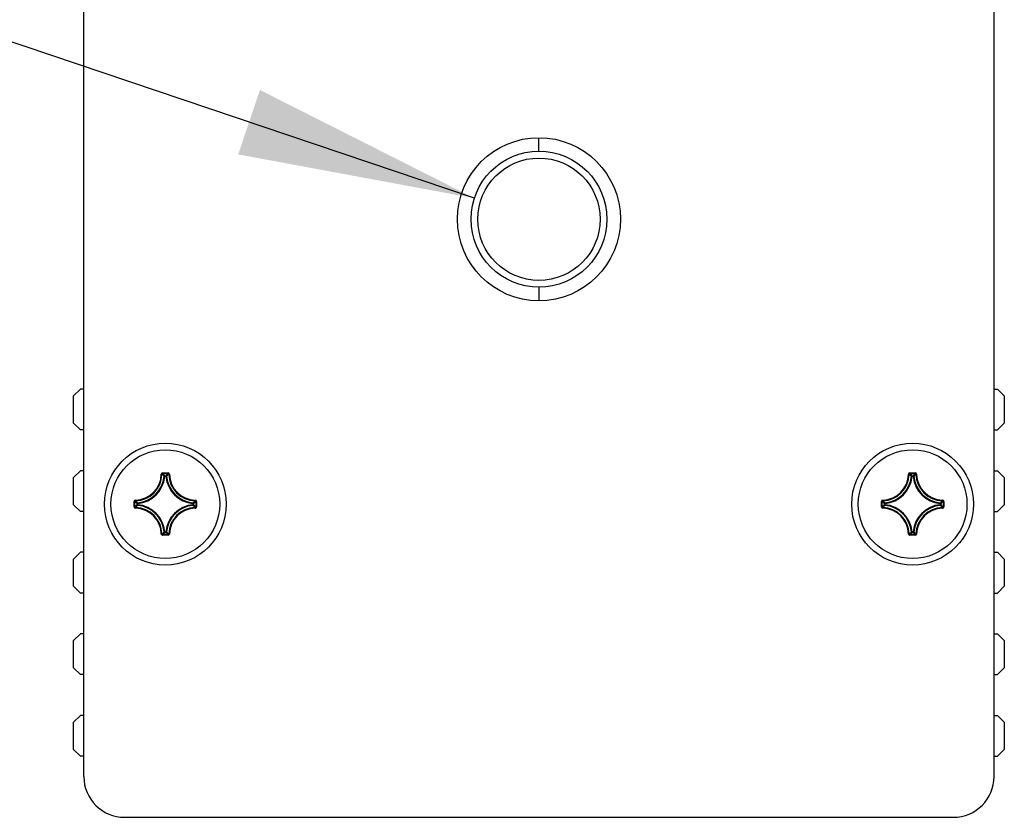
# Model space of a CAD drawing. Header units: millimetres. Extents: x 0 to 420, y 0 to 297.
# Tile 39 of 114: x 91 to 106, y 166 to 178. Entities that reach past the tile are written whole.
import ezdxf

# ---------------------------------------------------------------- set-up
doc = ezdxf.new("R2010")
doc.units = ezdxf.units.MM
doc.header["$LTSCALE"] = 23.1
doc.layers.get('0').update_dxf_attribs({"linetype": 'CONTINUOUS'})
doc.layers.add('02___PRT_ALL_AXES', color=7, linetype='CONTINUOUS')
doc.layers.add('AXES', color=7, linetype='CONTINUOUS')
doc.styles.get("Standard").update_dxf_attribs({"font": 'txt', "width": 0.7})
doc.dimstyles.get("Standard").update_dxf_attribs({"dimtxt": 2.5, "dimasz": 3.5, "dimexe": 2, "dimexo": 0, "dimtad": 1, "dimdsep": 46, "dimtxsty": 'STANDARD', "dimblk": '_FILLED', "dimblk1": '_FILLED', "dimblk2": '_FILLED', "dimcen": 0.09, "dimazin": 2, "dimtol": 1, "dimtp": 0.01, "dimtm": 0.01, "dimtfac": 1, "dimtofl": 0, "dimtmove": 0, "dimatfit": 3, "dimldrblk": '_FILLED', "dimfxl": 1, "dimtolj": 1, "dimarcsym": 0})

# ---------------------------------------------------------------- blocks, each defined once
blk = doc.blocks.new('_FILLED')
at = {"color": 0, "linetype": 'BYBLOCK'}
blk.add_solid([(0, 0), (-1, 0.1429), (-1, -0.1429)], dxfattribs=at)

msp = doc.modelspace()

# ---------------------------------------------------------------- linework, layer by layer
at = {"color": 7, "linetype": 'CONTINUOUS'}
for p, q in [((92.3462, 166.4178), (92.3462, 181.4978)), ((105.7462, 166.4178), (105.7462, 181.4978)), ((99.0462, 175.6178), (99.0462, 175.8178)), ((99.0462, 173.6178), (99.0462, 173.4178)), ((92.2962, 172.1169), (92.1962, 172.0169)), ((92.3462, 172.1169), (92.2962, 172.1169)), ((105.7462, 172.1169), (105.7962, 172.1169)), ((105.8962, 172.0169), (105.7962, 172.1169)), ((92.1962, 171.6169), (92.1962, 172.0169)), ((105.8962, 172.0169), (105.8962, 171.6169)), ((92.1962, 171.6169), (92.2962, 171.5169)), ((105.7962, 171.5169), (105.8962, 171.6169)), ((92.3462, 171.5169), (92.2962, 171.5169)), ((105.7462, 171.5169), (105.7962, 171.5169)), ((92.2962, 170.9169), (92.1962, 170.8169)), ((92.3462, 170.9169), (92.2962, 170.9169)), ((93.5068, 170.8849), (93.5855, 170.8849)), ((93.5068, 170.8849), (93.5068, 170.875)), ((93.5855, 170.8849), (93.5855, 170.875)), ((104.5068, 170.8849), (104.5855, 170.8849)), ((104.5068, 170.8849), (104.5068, 170.875)), ((104.5855, 170.8849), (104.5855, 170.875)), ((105.7462, 170.9169), (105.7962, 170.9169)), ((105.8962, 170.8169), (105.7962, 170.9169)), ((92.1962, 170.4169), (92.1962, 170.8169)), ((93.4869, 170.8655), (93.4968, 170.8653)), ((93.5068, 170.875), (93.5855, 170.875)), ((93.5381, 170.8316), (93.5282, 170.8326)), ((93.5381, 170.8416), (93.5542, 170.8416)), ((93.5381, 170.8316), (93.5381, 170.8416)), ((93.5381, 170.8316), (93.5542, 170.8316)), ((93.5542, 170.8316), (93.5542, 170.8416)), ((93.5542, 170.8316), (93.5641, 170.8326)), ((93.6055, 170.8655), (93.5955, 170.8653)), ((104.4869, 170.8655), (104.4968, 170.8653)), ((104.5068, 170.875), (104.5855, 170.875)), ((104.5381, 170.8316), (104.5282, 170.8326)), ((104.5381, 170.8416), (104.5542, 170.8416)), ((104.5381, 170.8316), (104.5381, 170.8416)), ((104.5381, 170.8316), (104.5542, 170.8316)), ((104.5542, 170.8316), (104.5542, 170.8416)), ((104.5542, 170.8316), (104.5641, 170.8326)), ((104.6055, 170.8655), (104.5955, 170.8653)), ((105.8962, 170.8169), (105.8962, 170.4169)), ((93.087, 170.4652), (93.097, 170.4652)), ((93.087, 170.3864), (93.087, 170.4652)), ((93.097, 170.3864), (93.097, 170.4652)), ((93.1064, 170.4851), (93.1067, 170.4751)), ((93.9859, 170.4851), (93.9857, 170.4751)), ((94.0053, 170.4652), (93.9954, 170.4652)), ((93.9954, 170.4652), (93.9954, 170.3864)), ((94.0053, 170.4652), (94.0053, 170.3864)), ((104.087, 170.4652), (104.097, 170.4652)), ((104.087, 170.3864), (104.087, 170.4652)), ((104.097, 170.3864), (104.097, 170.4652)), ((104.1064, 170.4851), (104.1067, 170.4751)), ((104.9859, 170.4851), (104.9857, 170.4751)), ((105.0053, 170.4652), (104.9954, 170.4652)), ((104.9954, 170.4652), (104.9954, 170.3864)), ((105.0053, 170.4652), (105.0053, 170.3864)), ((92.1962, 170.4169), (92.2962, 170.3169)), ((92.3462, 170.3169), (92.2962, 170.3169)), ((93.087, 170.3864), (93.097, 170.3864)), ((93.1064, 170.3665), (93.1067, 170.3764)), ((93.1403, 170.4338), (93.1303, 170.4338)), ((93.1303, 170.4177), (93.1303, 170.4338)), ((93.1403, 170.4177), (93.1303, 170.4177)), ((93.1403, 170.4338), (93.1393, 170.4437)), ((93.1403, 170.4177), (93.1393, 170.4078)), ((93.1403, 170.4178), (93.1403, 170.4338)), ((93.952, 170.4338), (93.953, 170.4437)), ((93.952, 170.4338), (93.962, 170.4338)), ((93.952, 170.4338), (93.952, 170.4178)), ((93.952, 170.4177), (93.962, 170.4177)), ((93.952, 170.4177), (93.953, 170.4078)), ((93.962, 170.4338), (93.962, 170.4177)), ((93.9859, 170.3665), (93.9857, 170.3764)), ((94.0053, 170.3864), (93.9954, 170.3864)), ((104.087, 170.3864), (104.097, 170.3864)), ((104.1064, 170.3665), (104.1067, 170.3764)), ((104.1403, 170.4338), (104.1303, 170.4338)), ((104.1303, 170.4177), (104.1303, 170.4338)), ((104.1403, 170.4177), (104.1303, 170.4177)), ((104.1403, 170.4338), (104.1393, 170.4437)), ((104.1403, 170.4177), (104.1393, 170.4078)), ((104.1403, 170.4178), (104.1403, 170.4338)), ((104.952, 170.4338), (104.953, 170.4437)), ((104.952, 170.4338), (104.962, 170.4338)), ((104.952, 170.4338), (104.952, 170.4178)), ((104.952, 170.4177), (104.962, 170.4177)), ((104.952, 170.4177), (104.953, 170.4078)), ((104.962, 170.4338), (104.962, 170.4177)), ((104.9859, 170.3665), (104.9857, 170.3764)), ((105.0053, 170.3864), (104.9954, 170.3864)), ((105.7462, 170.3169), (105.7962, 170.3169)), ((105.7962, 170.3169), (105.8962, 170.4169)), ((93.5381, 170.0199), (93.5282, 170.0189)), ((93.5542, 170.0199), (93.5381, 170.0199)), ((93.5381, 170.0199), (93.5381, 170.01)), ((93.5542, 170.0199), (93.5641, 170.0189)), ((93.5542, 170.0199), (93.5542, 170.01)), ((104.5381, 170.0199), (104.5282, 170.0189)), ((104.5542, 170.0199), (104.5381, 170.0199)), ((104.5381, 170.0199), (104.5381, 170.01)), ((104.5542, 170.0199), (104.5641, 170.0189)), ((104.5542, 170.0199), (104.5542, 170.01)), ((93.4869, 169.986), (93.4968, 169.9863)), ((93.5855, 169.9766), (93.5068, 169.9766)), ((93.5068, 169.9666), (93.5068, 169.9766)), ((93.5855, 169.9666), (93.5068, 169.9666)), ((93.5542, 170.01), (93.5381, 170.01)), ((93.5855, 169.9666), (93.5855, 169.9766)), ((93.6055, 169.986), (93.5955, 169.9863)), ((104.4869, 169.986), (104.4968, 169.9863)), ((104.5855, 169.9766), (104.5068, 169.9766)), ((104.5068, 169.9666), (104.5068, 169.9766)), ((104.5855, 169.9666), (104.5068, 169.9666)), ((104.5542, 170.01), (104.5381, 170.01)), ((104.5855, 169.9666), (104.5855, 169.9766)), ((104.6055, 169.986), (104.5955, 169.9863)), ((92.2962, 169.7169), (92.1962, 169.6169)), ((92.1962, 169.2169), (92.1962, 169.6169)), ((92.3462, 169.7169), (92.2962, 169.7169)), ((105.7462, 169.7169), (105.7962, 169.7169)), ((105.8962, 169.6169), (105.7962, 169.7169)), ((105.8962, 169.6169), (105.8962, 169.2169)), ((92.1962, 169.2169), (92.2962, 169.1169)), ((105.7962, 169.1169), (105.8962, 169.2169)), ((92.3462, 169.1169), (92.2962, 169.1169)), ((105.7462, 169.1169), (105.7962, 169.1169)), ((92.2962, 168.5169), (92.1962, 168.4169)), ((92.3462, 168.5169), (92.2962, 168.5169)), ((105.7462, 168.5169), (105.7962, 168.5169)), ((105.8962, 168.4169), (105.7962, 168.5169)), ((92.1962, 168.0169), (92.1962, 168.4169)), ((105.8962, 168.4169), (105.8962, 168.0169)), ((92.1962, 168.0169), (92.2962, 167.9169)), ((105.7962, 167.9169), (105.8962, 168.0169)), ((92.3462, 167.9169), (92.2962, 167.9169)), ((105.7462, 167.9169), (105.7962, 167.9169)), ((92.2962, 167.3169), (92.1962, 167.2169)), ((92.3462, 167.3169), (92.2962, 167.3169)), ((105.7462, 167.3169), (105.7962, 167.3169)), ((105.8962, 167.2169), (105.7962, 167.3169)), ((92.1962, 166.8169), (92.1962, 167.2169)), ((105.8962, 167.2169), (105.8962, 166.8169)), ((92.1962, 166.8169), (92.2962, 166.7169)), ((92.3462, 166.7169), (92.2962, 166.7169)), ((105.7462, 166.7169), (105.7962, 166.7169)), ((105.7962, 166.7169), (105.8962, 166.8169)), ((92.9462, 165.8178), (105.1462, 165.8178))]:
    msp.add_line(p, q, dxfattribs=at)
at = {"color": 3, "linetype": 'CONTINUOUS'}
msp.add_circle((99.0462, 174.6178), 1, dxfattribs=at)
at = {"color": 7, "linetype": 'CONTINUOUS'}
for centre, radius, start, end in [((93.5067, 170.865), 0.0199, 89.92548, 178.56799), ((93.5856, 170.865), 0.0199, 1.45488, 90.06559), ((104.5067, 170.865), 0.0199, 89.92548, 178.56799), ((104.5856, 170.865), 0.0199, 1.45488, 90.06559), ((93.0962, 170.8758), 0.3908, 271.50113, 358.49887), ((93.0962, 170.8758), 0.4008, 271.50108, 358.49892), ((93.0962, 170.8758), 0.4342, 275.70588, 354.29412), ((93.0962, 170.8758), 0.4442, 275.7054, 354.29463), ((92.6534, 170.0236), 1.1916, 42.76151, 44.93996), ((92.6209, 170.0123), 1.2365, 42.11664, 44.239), ((94.4714, 170.0124), 1.2365, 135.76099, 137.88337), ((93.9962, 170.8758), 0.4442, 185.70547, 264.2947), ((94.439, 170.0235), 1.1917, 135.06013, 137.2384), ((93.9962, 170.8758), 0.4342, 185.70588, 264.29412), ((93.9962, 170.8758), 0.4008, 181.50107, 268.49892), ((93.9962, 170.8758), 0.3908, 181.50114, 268.49886), ((104.0962, 170.8758), 0.3908, 271.50113, 358.49887), ((104.0962, 170.8758), 0.4008, 271.50108, 358.49892), ((104.0962, 170.8758), 0.4342, 275.70588, 354.29412), ((104.0962, 170.8758), 0.4442, 275.7054, 354.29463), ((103.6534, 170.0236), 1.1916, 42.76151, 44.93996), ((103.6209, 170.0123), 1.2365, 42.11664, 44.239), ((105.4714, 170.0124), 1.2365, 135.76099, 137.88337), ((104.9962, 170.8758), 0.4442, 185.70547, 264.2947), ((105.439, 170.0235), 1.1917, 135.06013, 137.2384), ((104.9962, 170.8758), 0.4342, 185.70588, 264.29412), ((104.9962, 170.8758), 0.4008, 181.50107, 268.49892), ((104.9962, 170.8758), 0.3908, 181.50114, 268.49886), ((93.1069, 170.4652), 0.0199, 91.4969, 180.04933), ((93.9596, 171.351), 1.2365, 225.761, 227.88336), ((93.9483, 171.3186), 1.1916, 225.06004, 227.23849), ((93.144, 171.3186), 1.1916, 312.76151, 314.93996), ((93.1327, 171.351), 1.2365, 312.11664, 314.239), ((93.9854, 170.4652), 0.0199, 359.94591, 88.51539), ((104.1069, 170.4652), 0.0199, 91.4969, 180.04933), ((104.9596, 171.351), 1.2365, 225.761, 227.88336), ((104.9483, 171.3186), 1.1916, 225.06004, 227.23849), ((104.144, 171.3186), 1.1916, 312.76151, 314.93996), ((104.1327, 171.351), 1.2365, 312.11664, 314.239), ((104.9854, 170.4652), 0.0199, 359.94591, 88.51539), ((93.1069, 170.3864), 0.0199, 179.94602, 268.51498), ((93.9596, 169.5005), 1.2365, 132.11664, 134.239), ((93.0962, 169.9758), 0.3908, 1.50113, 88.49887), ((93.9483, 169.533), 1.1916, 132.76151, 134.93996), ((93.0962, 169.9758), 0.4008, 1.50107, 88.49892), ((93.0962, 169.9758), 0.4342, 5.70588, 84.29412), ((93.0962, 169.9758), 0.4442, 5.70546, 84.2947), ((93.9962, 169.9758), 0.4442, 95.70547, 174.29471), ((93.9962, 169.9758), 0.4342, 95.70588, 174.29412), ((93.9962, 169.9758), 0.4008, 91.50107, 178.49892), ((93.9962, 169.9758), 0.3908, 91.50113, 178.49886), ((93.9519, 170.4178), 0.0101, 276.167, 359.53884), ((93.1439, 169.5329), 1.1917, 45.06013, 47.2384), ((93.1327, 169.5006), 1.2365, 45.76099, 47.88337), ((104.1069, 170.3864), 0.0199, 179.94602, 268.51498), ((104.9596, 169.5005), 1.2365, 132.11664, 134.239), ((104.0962, 169.9758), 0.3908, 1.50113, 88.49887), ((104.9483, 169.533), 1.1916, 132.76151, 134.93996), ((104.0962, 169.9758), 0.4008, 1.50107, 88.49892), ((104.0962, 169.9758), 0.4342, 5.70588, 84.29412), ((104.0962, 169.9758), 0.4442, 5.70546, 84.2947), ((104.9962, 169.9758), 0.4442, 95.70547, 174.29471), ((104.9962, 169.9758), 0.4342, 95.70588, 174.29412), ((104.9962, 169.9758), 0.4008, 91.50107, 178.49892), ((104.9962, 169.9758), 0.3908, 91.50113, 178.49886), ((104.9519, 170.4178), 0.0101, 276.167, 359.53884), ((104.1439, 169.5329), 1.1917, 45.06013, 47.2384), ((104.1327, 169.5006), 1.2365, 45.76099, 47.88337), ((92.6533, 170.828), 1.1917, 315.06013, 317.2384), ((93.5541, 170.02), 0.0101, 270.46116, 353.833), ((94.4389, 170.828), 1.1916, 222.76151, 224.93996), ((103.6533, 170.828), 1.1917, 315.06013, 317.2384), ((104.5541, 170.02), 0.0101, 270.46116, 353.833), ((105.4389, 170.828), 1.1916, 222.76151, 224.93996), ((92.6209, 170.8392), 1.2365, 315.76099, 317.88337), ((94.4714, 170.8392), 1.2365, 222.11664, 224.239), ((93.5855, 169.9865), 0.0199, 269.95331, 358.49632), ((103.6209, 170.8392), 1.2365, 315.76099, 317.88337), ((105.4714, 170.8392), 1.2365, 222.11664, 224.239), ((104.5855, 169.9865), 0.0199, 269.95331, 358.49632), ((92.9462, 166.4178), 0.6, 180, 270), ((105.1462, 166.4178), 0.6, 270, 360)]:
    msp.add_arc(centre, radius, start, end, dxfattribs=at)
for points, knots in [([(93.4968, 170.8653), (93.4969, 170.8678), (93.499, 170.873), (93.5043, 170.875), (93.5068, 170.875)], [0, 0, 0, 0, 0.5000081, 1, 1, 1, 1]), ([(93.5282, 170.8326), (93.5284, 170.835), (93.5308, 170.8397), (93.5357, 170.8416), (93.5381, 170.8416)], [0, 0, 0, 0, 0.5000561, 1, 1, 1, 1]), ([(93.5542, 170.8416), (93.5566, 170.8416), (93.5615, 170.8397), (93.5639, 170.835), (93.5641, 170.8326)], [0, 0, 0, 0, 0.4999439, 1, 1, 1, 1]), ([(93.5855, 170.875), (93.588, 170.875), (93.5933, 170.873), (93.5954, 170.8678), (93.5955, 170.8653)], [0, 0, 0, 0, 0.5000089, 1, 1, 1, 1]), ([(104.4968, 170.8653), (104.4969, 170.8678), (104.499, 170.873), (104.5043, 170.875), (104.5068, 170.875)], [0, 0, 0, 0, 0.5000081, 1, 1, 1, 1]), ([(104.5282, 170.8326), (104.5284, 170.835), (104.5308, 170.8397), (104.5357, 170.8416), (104.5381, 170.8416)], [0, 0, 0, 0, 0.5000561, 1, 1, 1, 1]), ([(104.5542, 170.8416), (104.5566, 170.8416), (104.5615, 170.8397), (104.5639, 170.835), (104.5641, 170.8326)], [0, 0, 0, 0, 0.4999439, 1, 1, 1, 1]), ([(104.5855, 170.875), (104.588, 170.875), (104.5933, 170.873), (104.5954, 170.8678), (104.5955, 170.8653)], [0, 0, 0, 0, 0.5000089, 1, 1, 1, 1]), ([(93.097, 170.4652), (93.0969, 170.4677), (93.0989, 170.4729), (93.1041, 170.4751), (93.1067, 170.4751)], [0, 0, 0, 0, 0.5000088, 1, 1, 1, 1]), ([(93.9857, 170.4751), (93.9882, 170.4751), (93.9934, 170.4729), (93.9954, 170.4677), (93.9954, 170.4652)], [0, 0, 0, 0, 0.500008, 1, 1, 1, 1]), ([(104.097, 170.4652), (104.0969, 170.4677), (104.0989, 170.4729), (104.1041, 170.4751), (104.1067, 170.4751)], [0, 0, 0, 0, 0.5000088, 1, 1, 1, 1]), ([(104.9857, 170.4751), (104.9882, 170.4751), (104.9934, 170.4729), (104.9954, 170.4677), (104.9954, 170.4652)], [0, 0, 0, 0, 0.500008, 1, 1, 1, 1]), ([(93.1067, 170.3764), (93.1041, 170.3765), (93.0989, 170.3786), (93.0969, 170.3839), (93.097, 170.3864)], [0, 0, 0, 0, 0.500008, 1, 1, 1, 1]), ([(93.1303, 170.4338), (93.1304, 170.4362), (93.1322, 170.4411), (93.1369, 170.4435), (93.1393, 170.4437)], [0, 0, 0, 0, 0.4999439, 1, 1, 1, 1]), ([(93.1393, 170.4078), (93.1369, 170.4081), (93.1322, 170.4104), (93.1304, 170.4153), (93.1303, 170.4177)], [0, 0, 0, 0, 0.5000561, 1, 1, 1, 1]), ([(93.953, 170.4437), (93.9554, 170.4435), (93.9601, 170.4411), (93.9619, 170.4362), (93.962, 170.4338)], [0, 0, 0, 0, 0.5000561, 1, 1, 1, 1]), ([(93.9954, 170.3864), (93.9954, 170.3839), (93.9934, 170.3786), (93.9882, 170.3765), (93.9857, 170.3764)], [0, 0, 0, 0, 0.5000089, 1, 1, 1, 1]), ([(93.9859, 170.3665), (93.9909, 170.3666), (94.0012, 170.371), (94.0053, 170.3814), (94.0053, 170.3864)], [0, 0, 0, 0, 0.4999952, 1, 1, 1, 1]), ([(104.1067, 170.3764), (104.1041, 170.3765), (104.0989, 170.3786), (104.0969, 170.3839), (104.097, 170.3864)], [0, 0, 0, 0, 0.500008, 1, 1, 1, 1]), ([(104.1303, 170.4338), (104.1304, 170.4362), (104.1322, 170.4411), (104.1369, 170.4435), (104.1393, 170.4437)], [0, 0, 0, 0, 0.4999439, 1, 1, 1, 1]), ([(104.1393, 170.4078), (104.1369, 170.4081), (104.1322, 170.4104), (104.1304, 170.4153), (104.1303, 170.4177)], [0, 0, 0, 0, 0.5000561, 1, 1, 1, 1]), ([(104.953, 170.4437), (104.9554, 170.4435), (104.9601, 170.4411), (104.9619, 170.4362), (104.962, 170.4338)], [0, 0, 0, 0, 0.5000561, 1, 1, 1, 1]), ([(104.9954, 170.3864), (104.9954, 170.3839), (104.9934, 170.3786), (104.9882, 170.3765), (104.9857, 170.3764)], [0, 0, 0, 0, 0.5000089, 1, 1, 1, 1]), ([(104.9859, 170.3665), (104.9909, 170.3666), (105.0012, 170.371), (105.0053, 170.3814), (105.0053, 170.3864)], [0, 0, 0, 0, 0.4999952, 1, 1, 1, 1]), ([(93.5381, 170.01), (93.5357, 170.01), (93.5308, 170.0119), (93.5284, 170.0166), (93.5282, 170.0189)], [0, 0, 0, 0, 0.4999439, 1, 1, 1, 1]), ([(104.5381, 170.01), (104.5357, 170.01), (104.5308, 170.0119), (104.5284, 170.0166), (104.5282, 170.0189)], [0, 0, 0, 0, 0.4999439, 1, 1, 1, 1]), ([(93.4869, 169.986), (93.487, 169.981), (93.4913, 169.9707), (93.5018, 169.9666), (93.5068, 169.9666)], [0, 0, 0, 0, 0.4999908, 1, 1, 1, 1]), ([(93.5068, 169.9766), (93.5043, 169.9766), (93.499, 169.9786), (93.4969, 169.9838), (93.4968, 169.9863)], [0, 0, 0, 0, 0.5000089, 1, 1, 1, 1]), ([(93.5955, 169.9863), (93.5954, 169.9838), (93.5933, 169.9786), (93.588, 169.9766), (93.5855, 169.9766)], [0, 0, 0, 0, 0.500008, 1, 1, 1, 1]), ([(104.4869, 169.986), (104.487, 169.981), (104.4913, 169.9707), (104.5018, 169.9666), (104.5068, 169.9666)], [0, 0, 0, 0, 0.4999908, 1, 1, 1, 1]), ([(104.5068, 169.9766), (104.5043, 169.9766), (104.499, 169.9786), (104.4969, 169.9838), (104.4968, 169.9863)], [0, 0, 0, 0, 0.5000089, 1, 1, 1, 1]), ([(104.5955, 169.9863), (104.5954, 169.9838), (104.5933, 169.9786), (104.588, 169.9766), (104.5855, 169.9766)], [0, 0, 0, 0, 0.500008, 1, 1, 1, 1])]:
    msp.add_open_spline(points, degree=3, knots=knots, dxfattribs=at)
at = {"layer": '02___PRT_ALL_AXES', "color": 7, "linetype": 'CONTINUOUS'}
for centre, radius in [((99.0462, 174.6178), 1.2), ((93.5462, 170.4258), 0.896), ((104.5462, 170.4258), 0.896)]:
    msp.add_circle(centre, radius, dxfattribs=at)
at = {"layer": 'AXES', "color": 7, "linetype": 'CONTINUOUS'}
for centre, radius in [((99.0462, 174.6178), 0.9), ((93.5462, 170.4258), 0.8), ((104.5462, 170.4258), 0.8)]:
    msp.add_circle(centre, radius, dxfattribs=at)

# ---------------------------------------------------------------- leaders
at = {"color": 2, "linetype": 'CONTINUOUS'}
msp.add_leader([(98.0951, 174.9268), (90.9418, 177.3398), (85.9418, 177.3398)], dimstyle='STANDARD', override={"dimtad": 0}, dxfattribs=at)

doc.saveas('drawing.dxf')
